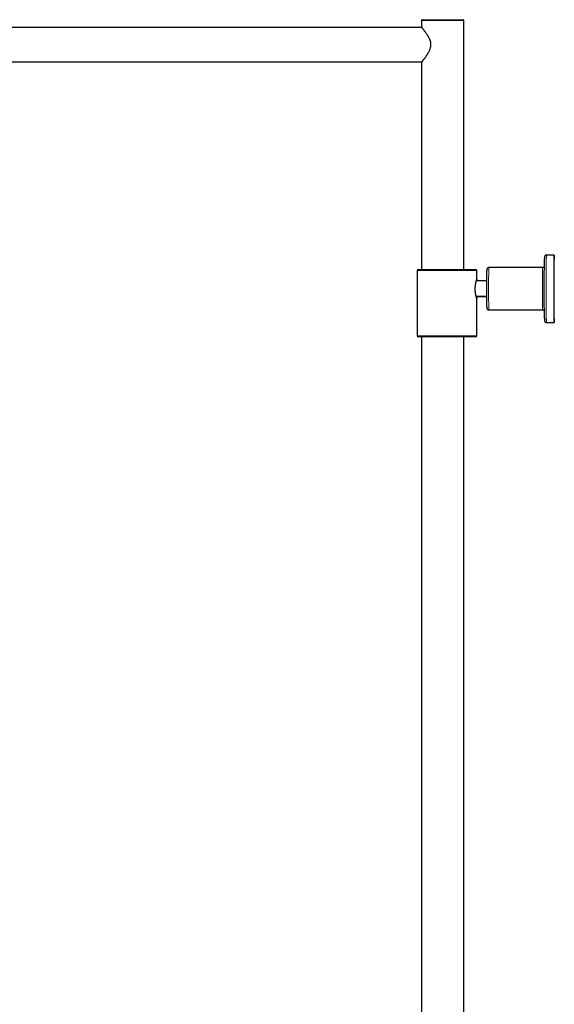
# Model space of a CAD drawing. Header units: millimetres. Extents: x 8 to 2427, y 12 to 2587.
# Tile 99 of 153: x 305 to 583, y 2075 to 2587. Entities that reach past the tile are written whole.
import ezdxf

# ---------------------------------------------------------------- set-up
doc = ezdxf.new("R2010")
doc.units = ezdxf.units.MM

msp = doc.modelspace()

# ---------------------------------------------------------------- linework, layer by layer
at = {"color": 7, "linetype": 'Continuous', "lineweight": 30}
for p, q in [((514.77, 2587.2), (535.77, 2587.2)), ((514.31, 2583.2), (137.74, 2583.2)), ((514.27, 2586.7), (514.27, 2583.25)), ((536.27, 2457.2), (536.27, 2586.7)), ((137.74, 2565.2), (514.31, 2565.2)), ((514.27, 2565.15), (514.27, 2457.2)), ((583.27, 2464.7), (579.27, 2464.7)), ((512.07, 2456.7), (512.07, 2422.7)), ((512.57, 2457.2), (542.57, 2457.2)), ((543.07, 2452.25), (543.07, 2456.7)), ((577.27, 2458.2), (549.27, 2458.2)), ((548.21, 2451.26), (542.76, 2451.26)), ((542.73, 2443.26), (548.21, 2443.26)), ((548.21, 2443.14), (542.76, 2443.14)), ((543.07, 2422.7), (543.07, 2442.15)), ((543.07, 2442.15), (543.07, 2442.15)), ((549.27, 2436.2), (577.27, 2436.2)), ((579.27, 2429.7), (583.27, 2429.7)), ((542.57, 2422.2), (512.57, 2422.2)), ((514.32, 2422.2), (514.32, 1684.65)), ((536.22, 1684.65), (536.22, 2422.2))]:
    msp.add_line(p, q, dxfattribs=at)
at = {"color": 252, "linetype": 'Continuous', "lineweight": 0}
for p, q in [((536.27, 2586.7), (514.27, 2586.7)), ((543.07, 2456.7), (512.07, 2456.7)), ((512.07, 2422.7), (543.07, 2422.7))]:
    msp.add_line(p, q, dxfattribs=at)
at = {"color": 252, "linetype": 'Continuous', "lineweight": 0, "flags": 128}
for points in [[(579.27, 2464.7), (579.27, 2464.69), (579.26, 2464.66), (579.26, 2464.62), (579.26, 2464.56), (579.25, 2464.48), (579.25, 2464.38), (579.25, 2464.27), (579.24, 2464.14), (579.24, 2463.99), (579.24, 2463.83), (579.23, 2463.64), (579.23, 2463.45), (579.23, 2463.23), (579.22, 2463), (579.22, 2462.75), (579.22, 2462.49), (579.21, 2462.21), (579.21, 2461.92), (579.21, 2461.61), (579.2, 2461.29), (579.2, 2460.96), (579.2, 2460.61), (579.2, 2460.24), (579.19, 2459.87), (579.19, 2459.48), (579.19, 2459.07), (579.19, 2458.66), (579.18, 2458.23), (579.18, 2457.8), (579.18, 2457.35), (579.18, 2456.89), (579.17, 2456.43), (579.17, 2455.95), (579.17, 2455.46), (579.17, 2454.97), (579.17, 2454.47), (579.17, 2453.96), (579.17, 2453.45), (579.16, 2452.92), (579.16, 2452.4), (579.16, 2451.86), (579.16, 2451.33), (579.16, 2450.78), (579.16, 2450.24), (579.16, 2449.69), (579.16, 2449.14), (579.16, 2448.59), (579.16, 2448.03), (579.16, 2447.48), (579.16, 2446.92), (579.16, 2446.37), (579.16, 2445.81), (579.16, 2445.26), (579.16, 2444.71), (579.16, 2444.16), (579.16, 2443.62), (579.16, 2443.07), (579.16, 2442.54), (579.16, 2442), (579.16, 2441.48), (579.17, 2440.95), (579.17, 2440.44), (579.17, 2439.93), (579.17, 2439.43), (579.17, 2438.94), (579.17, 2438.45), (579.17, 2437.97), (579.18, 2437.51), (579.18, 2437.05), (579.18, 2436.6), (579.18, 2436.17), (579.19, 2435.74), (579.19, 2435.33), (579.19, 2434.92), (579.19, 2434.53), (579.2, 2434.16), (579.2, 2433.79), (579.2, 2433.44), (579.2, 2433.11), (579.21, 2432.79), (579.21, 2432.48), (579.21, 2432.19), (579.22, 2431.91), (579.22, 2431.65), (579.22, 2431.4), (579.23, 2431.17), (579.23, 2430.95), (579.23, 2430.76), (579.24, 2430.57), (579.24, 2430.41), (579.24, 2430.26), (579.25, 2430.13), (579.25, 2430.02), (579.25, 2429.92), (579.26, 2429.84), (579.26, 2429.78), (579.26, 2429.74), (579.27, 2429.71), (579.27, 2429.7)], [(549.27, 2458.2), (549.27, 2458.19), (549.27, 2458.16), (549.26, 2458.12), (549.26, 2458.06), (549.26, 2457.98), (549.26, 2457.88), (549.25, 2457.77), (549.25, 2457.64), (549.25, 2457.49), (549.24, 2457.33), (549.24, 2457.15), (549.24, 2456.96), (549.24, 2456.74), (549.23, 2456.52), (549.23, 2456.28), (549.23, 2456.02), (549.23, 2455.75), (549.22, 2455.47), (549.22, 2455.17), (549.22, 2454.86), (549.22, 2454.54), (549.22, 2454.2), (549.22, 2453.86), (549.21, 2453.5), (549.21, 2453.14), (549.21, 2452.76), (549.21, 2452.38), (549.21, 2451.99), (549.21, 2451.59), (549.21, 2451.18), (549.2, 2450.77), (549.2, 2450.35), (549.2, 2449.92), (549.2, 2449.49), (549.2, 2449.06), (549.2, 2448.63), (549.2, 2448.19), (549.2, 2447.75), (549.2, 2447.31), (549.2, 2446.87), (549.2, 2446.43), (549.2, 2445.99), (549.2, 2445.56), (549.2, 2445.12), (549.2, 2444.69), (549.2, 2444.26), (549.2, 2443.84), (549.2, 2443.43), (549.21, 2443.02), (549.21, 2442.61), (549.21, 2442.22), (549.21, 2441.83), (549.21, 2441.45), (549.21, 2441.08), (549.21, 2440.72), (549.22, 2440.37), (549.22, 2440.03), (549.22, 2439.7), (549.22, 2439.38), (549.22, 2439.08), (549.23, 2438.79), (549.23, 2438.51), (549.23, 2438.25), (549.23, 2438), (549.24, 2437.77), (549.24, 2437.55), (549.24, 2437.34), (549.24, 2437.16), (549.25, 2436.99), (549.25, 2436.83), (549.25, 2436.69), (549.25, 2436.57), (549.26, 2436.47), (549.26, 2436.38), (549.26, 2436.31), (549.27, 2436.25), (549.27, 2436.22), (549.27, 2436.2), (549.27, 2436.2)], [(577.27, 2436.2), (577.27, 2436.21), (577.27, 2436.24), (577.26, 2436.28), (577.26, 2436.34), (577.26, 2436.42), (577.25, 2436.52), (577.25, 2436.63), (577.25, 2436.76), (577.25, 2436.91), (577.24, 2437.07), (577.24, 2437.25), (577.24, 2437.44), (577.24, 2437.66), (577.23, 2437.88), (577.23, 2438.12), (577.23, 2438.38), (577.23, 2438.65), (577.22, 2438.93), (577.22, 2439.23), (577.22, 2439.54), (577.22, 2439.86), (577.22, 2440.2), (577.21, 2440.54), (577.21, 2440.9), (577.21, 2441.26), (577.21, 2441.64), (577.21, 2442.02), (577.21, 2442.41), (577.21, 2442.81), (577.2, 2443.22), (577.2, 2443.63), (577.2, 2444.05), (577.2, 2444.48), (577.2, 2444.91), (577.2, 2445.34), (577.2, 2445.77), (577.2, 2446.21), (577.2, 2446.65), (577.2, 2447.09), (577.2, 2447.53), (577.2, 2447.97), (577.2, 2448.41), (577.2, 2448.84), (577.2, 2449.28), (577.2, 2449.71), (577.2, 2450.14), (577.2, 2450.56), (577.2, 2450.97), (577.21, 2451.38), (577.21, 2451.79), (577.21, 2452.18), (577.21, 2452.57), (577.21, 2452.95), (577.21, 2453.32), (577.21, 2453.68), (577.22, 2454.03), (577.22, 2454.37), (577.22, 2454.7), (577.22, 2455.02), (577.22, 2455.32), (577.23, 2455.61), (577.23, 2455.89), (577.23, 2456.15), (577.23, 2456.4), (577.23, 2456.63), (577.24, 2456.85), (577.24, 2457.06), (577.24, 2457.24), (577.25, 2457.41), (577.25, 2457.57), (577.25, 2457.71), (577.25, 2457.83), (577.26, 2457.93), (577.26, 2458.02), (577.26, 2458.09), (577.26, 2458.14), (577.27, 2458.18), (577.27, 2458.2), (577.27, 2458.2)]]:
    msp.add_lwpolyline(points, dxfattribs=at)
at = {"color": 7, "linetype": 'Continuous', "lineweight": 30, "flags": 128}
for points in [[(583.16, 2447.2), (583.16, 2446.64), (583.16, 2446.09), (583.16, 2445.54), (583.16, 2444.98), (583.16, 2444.43), (583.16, 2443.89), (583.16, 2443.34), (583.16, 2442.8), (583.16, 2442.27), (583.16, 2441.74), (583.16, 2441.21), (583.17, 2440.7), (583.17, 2440.18), (583.17, 2439.68), (583.17, 2439.18), (583.17, 2438.69), (583.17, 2438.21), (583.18, 2437.74), (583.18, 2437.28), (583.18, 2436.82), (583.18, 2436.38), (583.18, 2435.95), (583.19, 2435.53), (583.19, 2435.12), (583.19, 2434.73), (583.19, 2434.34), (583.2, 2433.97), (583.2, 2433.62), (583.2, 2433.27), (583.21, 2432.94), (583.21, 2432.63), (583.21, 2432.33), (583.21, 2432.04), (583.22, 2431.77), (583.22, 2431.52), (583.22, 2431.28), (583.23, 2431.06), (583.23, 2430.85), (583.23, 2430.66), (583.24, 2430.49), (583.24, 2430.33), (583.24, 2430.19), (583.25, 2430.07), (583.25, 2429.97), (583.26, 2429.88), (583.26, 2429.81), (583.26, 2429.75), (583.27, 2429.72), (583.27, 2429.7), (583.27, 2429.7), (583.28, 2429.72), (583.28, 2429.75), (583.28, 2429.81), (583.29, 2429.88), (583.29, 2429.97), (583.29, 2430.07), (583.3, 2430.19), (583.3, 2430.33), (583.31, 2430.49), (583.31, 2430.66), (583.31, 2430.85), (583.32, 2431.06), (583.32, 2431.28), (583.32, 2431.52), (583.33, 2431.77), (583.33, 2432.04), (583.33, 2432.33), (583.33, 2432.63), (583.34, 2432.94), (583.34, 2433.27), (583.34, 2433.62), (583.35, 2433.97), (583.35, 2434.34), (583.35, 2434.73), (583.35, 2435.12), (583.36, 2435.53), (583.36, 2435.95), (583.36, 2436.38), (583.36, 2436.82), (583.37, 2437.28), (583.37, 2437.74), (583.37, 2438.21), (583.37, 2438.69), (583.37, 2439.18), (583.37, 2439.68), (583.38, 2440.18), (583.38, 2440.7), (583.38, 2441.21), (583.38, 2441.74), (583.38, 2442.27), (583.38, 2442.8), (583.38, 2443.34), (583.38, 2443.89), (583.38, 2444.43), (583.38, 2444.98), (583.38, 2445.54), (583.39, 2446.09), (583.39, 2446.64), (583.39, 2447.2), (583.39, 2447.76), (583.39, 2448.31), (583.38, 2448.86), (583.38, 2449.42), (583.38, 2449.96), (583.38, 2450.51), (583.38, 2451.06), (583.38, 2451.6), (583.38, 2452.13), (583.38, 2452.66), (583.38, 2453.19), (583.38, 2453.7), (583.38, 2454.22), (583.37, 2454.72), (583.37, 2455.22), (583.37, 2455.71), (583.37, 2456.19), (583.37, 2456.66), (583.37, 2457.12), (583.36, 2457.58), (583.36, 2458.02), (583.36, 2458.45), (583.36, 2458.87), (583.35, 2459.28), (583.35, 2459.67), (583.35, 2460.06), (583.35, 2460.43), (583.34, 2460.78), (583.34, 2461.13), (583.34, 2461.45), (583.33, 2461.77), (583.33, 2462.07), (583.33, 2462.36), (583.33, 2462.63), (583.32, 2462.88), (583.32, 2463.12), (583.32, 2463.34), (583.31, 2463.55), (583.31, 2463.74), (583.31, 2463.91), (583.3, 2464.07), (583.3, 2464.21), (583.29, 2464.33), (583.29, 2464.43), (583.29, 2464.52), (583.28, 2464.59), (583.28, 2464.64), (583.28, 2464.68), (583.27, 2464.7), (583.27, 2464.7), (583.27, 2464.68), (583.26, 2464.64), (583.26, 2464.59), (583.26, 2464.52), (583.25, 2464.43), (583.25, 2464.33), (583.24, 2464.21), (583.24, 2464.07), (583.24, 2463.91), (583.23, 2463.74), (583.23, 2463.55), (583.23, 2463.34), (583.22, 2463.12), (583.22, 2462.88), (583.22, 2462.63), (583.21, 2462.36), (583.21, 2462.07), (583.21, 2461.77), (583.21, 2461.45), (583.2, 2461.13), (583.2, 2460.78), (583.2, 2460.43), (583.19, 2460.06), (583.19, 2459.67), (583.19, 2459.28), (583.19, 2458.87), (583.18, 2458.45), (583.18, 2458.02), (583.18, 2457.58), (583.18, 2457.12), (583.18, 2456.66), (583.17, 2456.19), (583.17, 2455.71), (583.17, 2455.22), (583.17, 2454.72), (583.17, 2454.22), (583.17, 2453.7), (583.16, 2453.19), (583.16, 2452.66), (583.16, 2452.13), (583.16, 2451.6), (583.16, 2451.06), (583.16, 2450.51), (583.16, 2449.96), (583.16, 2449.42), (583.16, 2448.86), (583.16, 2448.31), (583.16, 2447.76), (583.16, 2447.2)], [(578.23, 2431.91), (578.23, 2431.94), (578.23, 2432.16), (578.22, 2432.38), (578.22, 2432.63), (578.22, 2432.89), (578.22, 2433.16), (578.21, 2433.45), (578.21, 2433.76), (578.21, 2434.08), (578.2, 2434.41), (578.2, 2434.75), (578.2, 2435.11), (578.2, 2435.49), (578.19, 2435.87), (578.19, 2436.27), (578.19, 2436.67), (578.19, 2437.09), (578.18, 2437.52), (578.18, 2437.96), (578.18, 2438.41), (578.18, 2438.87), (578.18, 2439.34), (578.18, 2439.82), (578.17, 2440.3), (578.17, 2440.79), (578.17, 2441.29), (578.17, 2441.8), (578.17, 2442.31), (578.17, 2442.82), (578.17, 2443.34), (578.17, 2443.87), (578.17, 2444.39), (578.17, 2444.92), (578.16, 2445.46), (578.16, 2445.99), (578.16, 2446.53), (578.16, 2447.07), (578.16, 2447.6), (578.16, 2448.14), (578.16, 2448.68), (578.16, 2449.21), (578.17, 2449.74), (578.17, 2450.27), (578.17, 2450.8), (578.17, 2451.32), (578.17, 2451.84), (578.17, 2452.35), (578.17, 2452.86), (578.17, 2453.36), (578.17, 2453.85), (578.17, 2454.34), (578.18, 2454.82), (578.18, 2455.29), (578.18, 2455.76), (578.18, 2456.21), (578.18, 2456.66), (578.19, 2457.09), (578.19, 2457.52), (578.19, 2457.93), (578.19, 2458.33), (578.19, 2458.72), (578.2, 2459.1), (578.2, 2459.47), (578.2, 2459.82), (578.21, 2460.16), (578.21, 2460.49), (578.21, 2460.8), (578.21, 2461.09), (578.22, 2461.38), (578.22, 2461.64), (578.22, 2461.9), (578.23, 2462.13), (578.23, 2462.35), (578.23, 2462.56), (578.24, 2462.73)], [(548.25, 2437.86), (548.25, 2437.9), (548.25, 2438.06), (548.24, 2438.24), (548.24, 2438.44), (548.24, 2438.65), (548.24, 2438.87), (548.23, 2439.11), (548.23, 2439.36), (548.23, 2439.63), (548.23, 2439.91), (548.23, 2440.2), (548.22, 2440.51), (548.22, 2440.83), (548.22, 2441.15), (548.22, 2441.49), (548.22, 2441.84), (548.22, 2442.2), (548.21, 2442.57), (548.21, 2442.94), (548.21, 2443.32), (548.21, 2443.71), (548.21, 2444.11), (548.21, 2444.51), (548.21, 2444.92), (548.21, 2445.33), (548.21, 2445.74), (548.21, 2446.15), (548.21, 2446.57), (548.21, 2446.99), (548.21, 2447.41), (548.21, 2447.83), (548.21, 2448.25), (548.21, 2448.66), (548.21, 2449.07), (548.21, 2449.48), (548.21, 2449.89), (548.21, 2450.29), (548.21, 2450.69), (548.21, 2451.08), (548.21, 2451.46), (548.21, 2451.83), (548.22, 2452.2), (548.22, 2452.56), (548.22, 2452.91), (548.22, 2453.25), (548.22, 2453.57), (548.22, 2453.89), (548.23, 2454.2), (548.23, 2454.49), (548.23, 2454.77), (548.23, 2455.04), (548.23, 2455.29), (548.24, 2455.53), (548.24, 2455.75), (548.24, 2455.96), (548.24, 2456.16), (548.25, 2456.34), (548.25, 2456.5), (548.25, 2456.59)]]:
    msp.add_lwpolyline(points, dxfattribs=at)
at = {"color": 7, "linetype": 'Continuous', "lineweight": 30}
for centre, start, end in [((514.77, 2586.7), 90, 180), ((535.77, 2586.7), 0, 90), ((512.57, 2456.7), 90, 180), ((542.57, 2456.7), 0, 90), ((512.57, 2422.7), 180, 270), ((542.57, 2422.7), 270, 0)]:
    msp.add_arc(centre, 0.5, start, end, dxfattribs=at)
for points, knots in [([(514.27, 2583.25), (514.28, 2583.25), (514.28, 2583.24), (514.34, 2583.17), (514.43, 2583.05), (514.55, 2582.91), (514.68, 2582.75), (514.82, 2582.57), (514.98, 2582.38), (515.16, 2582.15), (515.36, 2581.89), (515.59, 2581.59), (515.84, 2581.26), (516.1, 2580.91), (516.36, 2580.55), (516.62, 2580.18), (516.89, 2579.79), (517.17, 2579.36), (517.45, 2578.91), (517.72, 2578.44), (517.98, 2577.96), (518.22, 2577.48), (518.43, 2577), (518.6, 2576.53), (518.75, 2576.07), (518.87, 2575.6), (518.96, 2575.11), (519.01, 2574.62), (519.03, 2574.12), (519, 2573.62), (518.93, 2573.1), (518.82, 2572.58), (518.67, 2572.06), (518.49, 2571.55), (518.27, 2571.04), (518.04, 2570.55), (517.78, 2570.06), (517.51, 2569.6), (517.25, 2569.17), (516.99, 2568.76), (516.72, 2568.36), (516.44, 2567.96), (516.16, 2567.57), (515.9, 2567.21), (515.65, 2566.88), (515.41, 2566.57), (515.2, 2566.3), (515, 2566.05), (514.83, 2565.83), (514.68, 2565.65), (514.56, 2565.5), (514.46, 2565.38), (514.39, 2565.29), (514.33, 2565.22), (514.29, 2565.18), (514.27, 2565.15), (514.27, 2565.15), (514.27, 2565.15)], [0, 0, 0, 0, 0.0210216, 0.0422182, 0.0637691, 0.0854931, 0.1015955, 0.1182873, 0.1350433, 0.1527465, 0.1705145, 0.1907362, 0.2105422, 0.2304165, 0.2492541, 0.2681422, 0.2864743, 0.3069281, 0.3269564, 0.3470432, 0.3662655, 0.3855528, 0.4044746, 0.4206922, 0.4369826, 0.453367, 0.4698645, 0.4861529, 0.5025866, 0.5191804, 0.5359279, 0.5540845, 0.5723924, 0.5908281, 0.6093632, 0.6293922, 0.6490103, 0.6686929, 0.6873417, 0.7060366, 0.7241776, 0.7449097, 0.7652165, 0.7855883, 0.8050917, 0.8246631, 0.843861, 0.8625512, 0.8813212, 0.898429, 0.9156095, 0.9317714, 0.9463349, 0.9609654, 0.9756524, 0.9904467, 1, 1, 1, 1]), ([(579.27, 2464.7), (579.23, 2464.7), (579.15, 2464.7), (579.03, 2464.67), (578.92, 2464.64), (578.82, 2464.59), (578.72, 2464.54), (578.63, 2464.47), (578.56, 2464.4), (578.49, 2464.33), (578.44, 2464.25), (578.39, 2464.18), (578.36, 2464.11), (578.33, 2464.05), (578.32, 2464), (578.3, 2463.95), (578.29, 2463.91), (578.29, 2463.88), (578.28, 2463.84), (578.27, 2463.81), (578.27, 2463.78), (578.27, 2463.74), (578.26, 2463.68), (578.26, 2463.6), (578.25, 2463.51), (578.25, 2463.4), (578.25, 2463.29), (578.24, 2463.15), (578.24, 2463), (578.24, 2462.87), (578.24, 2462.78), (578.24, 2462.75)], [0, 0, 0, 0, 0.0175451, 0.0357709, 0.0534736, 0.0706837, 0.0874127, 0.1036525, 0.1193699, 0.1344923, 0.1488885, 0.1623796, 0.1748607, 0.1864949, 0.1977507, 0.2092765, 0.221581, 0.2354963, 0.2520127, 0.2724637, 0.2988643, 0.3347462, 0.3880192, 0.4912404, 0.5706149, 0.6468281, 0.7274231, 0.8061006, 0.8837641, 0.9608459, 1, 1, 1, 1]), ([(549.27, 2458.2), (549.23, 2458.2), (549.15, 2458.2), (549.03, 2458.17), (548.92, 2458.14), (548.81, 2458.09), (548.72, 2458.03), (548.63, 2457.97), (548.55, 2457.9), (548.49, 2457.82), (548.43, 2457.75), (548.39, 2457.67), (548.35, 2457.6), (548.33, 2457.53), (548.31, 2457.48), (548.3, 2457.43), (548.29, 2457.39), (548.28, 2457.36), (548.28, 2457.32), (548.27, 2457.29), (548.27, 2457.26), (548.27, 2457.23), (548.27, 2457.18), (548.26, 2457.11), (548.26, 2457.02), (548.26, 2456.92), (548.25, 2456.81), (548.25, 2456.7), (548.25, 2456.63), (548.25, 2456.61)], [0, 0, 0, 0, 0.02624, 0.052409, 0.077819, 0.102515, 0.126512, 0.149803, 0.172355, 0.194095, 0.21488, 0.234455, 0.252449, 0.268631, 0.283319, 0.297362, 0.311844, 0.327578, 0.34592, 0.368558, 0.397997, 0.438663, 0.50095, 0.599832, 0.688499, 0.783004, 0.872865, 0.960765, 1, 1, 1, 1]), ([(578.2, 2458.82), (578.19, 2458.81), (578.18, 2458.79), (578.15, 2458.73), (578.11, 2458.65), (578.05, 2458.57), (577.97, 2458.48), (577.89, 2458.41), (577.79, 2458.34), (577.69, 2458.29), (577.58, 2458.25), (577.46, 2458.22), (577.36, 2458.2), (577.29, 2458.2), (577.27, 2458.2)], [0, 0, 0, 0, 0.013837, 0.086784, 0.168986, 0.257851, 0.35062, 0.44583, 0.54261, 0.640396, 0.738827, 0.837672, 0.947558, 1, 1, 1, 1]), ([(543.07, 2442.15), (543.07, 2442.15), (543.07, 2442.16), (543.05, 2442.21), (543.02, 2442.29), (542.98, 2442.41), (542.93, 2442.56), (542.88, 2442.73), (542.81, 2442.94), (542.75, 2443.18), (542.68, 2443.44), (542.61, 2443.74), (542.53, 2444.06), (542.46, 2444.4), (542.4, 2444.77), (542.34, 2445.15), (542.29, 2445.56), (542.24, 2445.97), (542.21, 2446.39), (542.2, 2446.81), (542.19, 2447.23), (542.2, 2447.65), (542.22, 2448.06), (542.25, 2448.45), (542.29, 2448.84), (542.33, 2449.22), (542.39, 2449.58), (542.45, 2449.93), (542.52, 2450.27), (542.59, 2450.58), (542.66, 2450.88), (542.73, 2451.16), (542.8, 2451.41), (542.87, 2451.63), (542.93, 2451.82), (542.98, 2451.98), (543.02, 2452.11), (543.05, 2452.19), (543.07, 2452.24), (543.07, 2452.26), (543.07, 2452.25), (543.07, 2452.25)], [0, 0, 0, 0, 0.025272, 0.050727, 0.076753, 0.102973, 0.128244, 0.153685, 0.179649, 0.205789, 0.231824, 0.25803, 0.284776, 0.311708, 0.338401, 0.365286, 0.392792, 0.420521, 0.446328, 0.472328, 0.498946, 0.52578, 0.550512, 0.575414, 0.600843, 0.62645, 0.651599, 0.67691, 0.702721, 0.728701, 0.755077, 0.78163, 0.808748, 0.836065, 0.862631, 0.889393, 0.916786, 0.944404, 0.969868, 0.995518, 1, 1, 1, 1]), ([(543.07, 2452.23), (543.06, 2452.21), (543.06, 2452.18), (543.03, 2452.09), (543, 2451.98), (542.95, 2451.83), (542.9, 2451.65), (542.85, 2451.46), (542.81, 2451.32), (542.8, 2451.26)], [0, 0, 0, 0, 0.1527913, 0.2961172, 0.4404122, 0.5876992, 0.7359921, 0.8831089, 1, 1, 1, 1]), ([(542.8, 2443.14), (542.81, 2443.09), (542.85, 2442.95), (542.9, 2442.76), (542.95, 2442.57), (543, 2442.41), (543.03, 2442.3), (543.06, 2442.21), (543.07, 2442.18), (543.07, 2442.17)], [0, 0, 0, 0, 0.09539, 0.248983, 0.406054, 0.564363, 0.707861, 0.852348, 1, 1, 1, 1]), ([(548.25, 2437.84), (548.25, 2437.82), (548.25, 2437.75), (548.25, 2437.64), (548.26, 2437.52), (548.26, 2437.42), (548.26, 2437.33), (548.26, 2437.25), (548.27, 2437.19), (548.27, 2437.14), (548.27, 2437.11), (548.28, 2437.07), (548.28, 2437.04), (548.29, 2437), (548.3, 2436.96), (548.32, 2436.9), (548.34, 2436.84), (548.37, 2436.76), (548.41, 2436.68), (548.47, 2436.6), (548.54, 2436.51), (548.62, 2436.44), (548.72, 2436.37), (548.82, 2436.31), (548.93, 2436.26), (549.04, 2436.23), (549.15, 2436.2), (549.23, 2436.2), (549.27, 2436.2)], [0, 0, 0, 0, 0.040183, 0.123813, 0.207906, 0.292768, 0.379037, 0.468264, 0.565657, 0.610917, 0.643808, 0.666181, 0.684901, 0.701066, 0.716069, 0.730943, 0.746737, 0.764612, 0.784881, 0.806867, 0.829855, 0.853491, 0.877556, 0.901899, 0.926422, 0.951062, 0.975776, 1, 1, 1, 1]), ([(577.27, 2436.2), (577.31, 2436.2), (577.39, 2436.2), (577.51, 2436.17), (577.63, 2436.14), (577.73, 2436.09), (577.83, 2436.03), (577.91, 2435.97), (577.99, 2435.9), (578.05, 2435.82), (578.11, 2435.75), (578.15, 2435.67), (578.18, 2435.62), (578.19, 2435.59), (578.2, 2435.58)], [0, 0, 0, 0, 0.101442, 0.203069, 0.30174, 0.39763, 0.490795, 0.581195, 0.668664, 0.752853, 0.833084, 0.908206, 0.976843, 1, 1, 1, 1]), ([(578.23, 2431.9), (578.23, 2431.87), (578.23, 2431.77), (578.24, 2431.62), (578.24, 2431.45), (578.24, 2431.3), (578.25, 2431.17), (578.25, 2431.04), (578.25, 2430.93), (578.26, 2430.84), (578.26, 2430.75), (578.26, 2430.69), (578.27, 2430.63), (578.27, 2430.59), (578.28, 2430.56), (578.29, 2430.52), (578.29, 2430.48), (578.3, 2430.44), (578.32, 2430.39), (578.34, 2430.33), (578.37, 2430.26), (578.41, 2430.19), (578.46, 2430.11), (578.53, 2430.03), (578.61, 2429.95), (578.69, 2429.88), (578.79, 2429.82), (578.9, 2429.77), (579.01, 2429.73), (579.13, 2429.71), (579.22, 2429.7), (579.26, 2429.7), (579.27, 2429.7)], [0, 0, 0, 0, 0.0344922, 0.1036286, 0.1728997, 0.2423622, 0.3121073, 0.3822898, 0.4531942, 0.5254009, 0.6003088, 0.6825213, 0.7223356, 0.7503118, 0.7700489, 0.7862553, 0.7998183, 0.8117241, 0.8228426, 0.8338445, 0.8452642, 0.8577139, 0.8713795, 0.8860003, 0.9012102, 0.9167757, 0.9325617, 0.9484856, 0.9644962, 0.9805609, 0.9966491, 1, 1, 1, 1])]:
    msp.add_open_spline(points, degree=3, knots=knots, dxfattribs=at)

doc.saveas('drawing.dxf')
